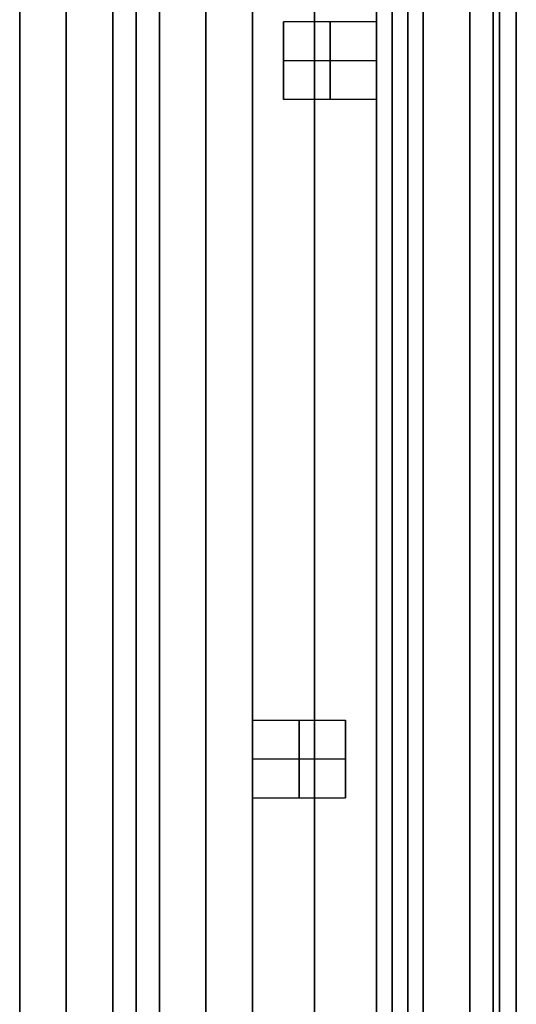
# Model space of a CAD drawing. Header units: millimetres. Extents: x -16 to 80, y 0 to 135.
# Tile 110 of 166: x -16 to 0, y 80 to 111. Entities that reach past the tile are written whole.
import ezdxf

# ---------------------------------------------------------------- set-up
doc = ezdxf.new("R2010")
doc.units = ezdxf.units.MM
doc.layers.add('Layer 01', color=7, linetype='Continuous', true_color=0x000000)

msp = doc.modelspace()

# ---------------------------------------------------------------- linework, layer by layer
at = {"layer": 'Layer 01', "color": 18, "true_color": 0x000000}
for p, q in [((-8.5, 124.322, -67.472), (-8.5, 72.472, -67.472)), ((-4.5, 124.322, -67.472), (-4.5, 79.472, -67.472)), ((-4.5, 111.222, -92.472), (-7.5, 111.222, -92.472)), ((-7.5, 108.722, -92.472), (-7.5, 111.222, -92.472)), ((-4.5, 111.222, -42.472), (-7.5, 111.222, -42.472)), ((-7.5, 108.722, -42.472), (-7.5, 111.222, -42.472)), ((-4.5, 109.972, -91.222), (-7.5, 109.972, -91.222)), ((-7.5, 109.972, -93.722), (-7.5, 109.972, -91.222)), ((-4.5, 109.972, -41.222), (-7.5, 109.972, -41.222)), ((-7.5, 109.972, -43.722), (-7.5, 109.972, -41.222)), ((-4.5, 108.722, -92.472), (-7.5, 108.722, -92.472)), ((-4.5, 108.722, -42.472), (-7.5, 108.722, -42.472)), ((-8.5, 88.722, -75.472), (-5.5, 88.722, -75.472)), ((-8.5, 88.722, -59.472), (-5.5, 88.722, -59.472)), ((-5.5, 86.222, -75.472), (-5.5, 88.722, -75.472)), ((-5.5, 86.222, -59.472), (-5.5, 88.722, -59.472)), ((-8.5, 87.472, -74.222), (-5.5, 87.472, -74.222)), ((-8.5, 87.472, -58.222), (-5.5, 87.472, -58.222)), ((-5.5, 87.472, -74.222), (-5.5, 87.472, -76.722)), ((-5.5, 87.472, -58.222), (-5.5, 87.472, -60.722)), ((-8.5, 86.222, -75.472), (-5.5, 86.222, -75.472)), ((-8.5, 86.222, -59.472), (-5.5, 86.222, -59.472))]:
    msp.add_line(p, q, dxfattribs=at)
at = {"layer": 'Layer 01', "color": 18, "true_color": 0x000000, "extrusion": (1, 0, 0)}
for centre, radius in [((67.472, -67.472, -10), 60.5), ((67.472, -67.472, -16), 60), ((67.472, -67.472, -13), 60), ((67.472, -67.472, -10), 60), ((67.472, -67.472, -3), 59), ((67.472, -67.472, -14.5), 58.5), ((67.472, -67.472, -12.25), 58.5), ((67.472, -67.472, -10), 58.5), ((67.472, -67.472, -3), 57.25), ((67.472, -67.472, -8.5), 56.85), ((67.472, -67.472, -8.5), 56.75), ((67.472, -67.472, -6.5), 56.85), ((67.472, -67.472, -6.5), 56.75), ((67.472, -67.472, -1.5), 56.75), ((67.472, -67.472, -0.75), 56.75), ((67.472, -67.472, -14.5), 55.5), ((67.472, -67.472, -14.5), 55.5), ((67.472, -67.472, -12.25), 55.5), ((67.472, -67.472, -11.5), 55.5), ((67.472, -67.472, -10), 55.5), ((67.472, -67.472, -8.5), 55.5), ((67.472, -67.472, -13), 54), ((109.972, -92.472, -7.5), 1.25), ((109.972, -42.472, -7.5), 1.25), ((87.472, -75.472, -7), 1.25), ((87.472, -59.472, -7), 1.25)]:
    msp.add_circle(centre, radius, dxfattribs=at)
at = {"layer": 'Layer 01', "color": 18, "true_color": 0x000000, "extrusion": (-1, 0, 0)}
for centre, radius in [((-67.472, -67.472, 1.5), 59), ((-67.472, -67.472, 14.5), 58.5), ((-67.472, -67.472, 12.25), 58.5), ((-67.472, -67.472, 10), 58.5), ((-67.472, -67.472, 3.5), 57.25), ((-67.472, -67.472, 4.5), 56.85), ((-67.472, -67.472), 56.75), ((-67.472, -67.472, 16), 54), ((-67.472, -67.472, 10), 54), ((-109.972, -92.472, 6), 1.25), ((-109.972, -42.472, 6), 1.25), ((-109.972, -92.472, 4.5), 1.25), ((-109.972, -42.472, 4.5), 1.25), ((-87.472, -75.472, 8.5), 1.25), ((-87.472, -59.472, 8.5), 1.25), ((-87.472, -75.472, 5.5), 1.25), ((-87.472, -59.472, 5.5), 1.25)]:
    msp.add_circle(centre, radius, dxfattribs=at)
for centre, radius, start, end in [((-67.472, -67.472, 4), 57.25, 90, 270), ((-67.472, -67.472, 1.5), 51.518, 89.7039, 269.7039)]:
    msp.add_arc(centre, radius, start, end, dxfattribs=at)
at = {"layer": 'Layer 01', "color": 18, "true_color": 0x000000, "extrusion": (1, 0, 0)}
msp.add_arc((67.472, -67.472, -4.5), 56.75, 270, 90, dxfattribs=at)
at = {"layer": 'Layer 01', "color": 18, "true_color": 0x000000, "extrusion": (1, -8.12353e-13, 1.57216e-10)}
msp.add_arc((67.472, -67.472, -0.537), 50.519, 0, 90, dxfattribs=at)
at = {"layer": 'Layer 01', "color": 18, "true_color": 0x000000, "extrusion": (1, -8.12354e-13, 1.57216e-10)}
msp.add_arc((67.472, -67.472, -0.537), 50.519, 270.2961, 0, dxfattribs=at)
at = {"layer": 'Layer 01', "color": 18, "true_color": 0x000000}
for points in [[(-4.5, 109.972, -93.722), (-6, 109.972, -93.722), (-7.5, 109.972, -93.722)], [(-4.5, 109.972, -43.722), (-6, 109.972, -43.722), (-7.5, 109.972, -43.722)], [(-8.5, 87.472, -76.722), (-7, 87.472, -76.722), (-5.5, 87.472, -76.722)], [(-8.5, 87.472, -60.722), (-7, 87.472, -60.722), (-5.5, 87.472, -60.722)]]:
    msp.add_open_spline(points, degree=2, dxfattribs=at)

doc.saveas('drawing.dxf')
